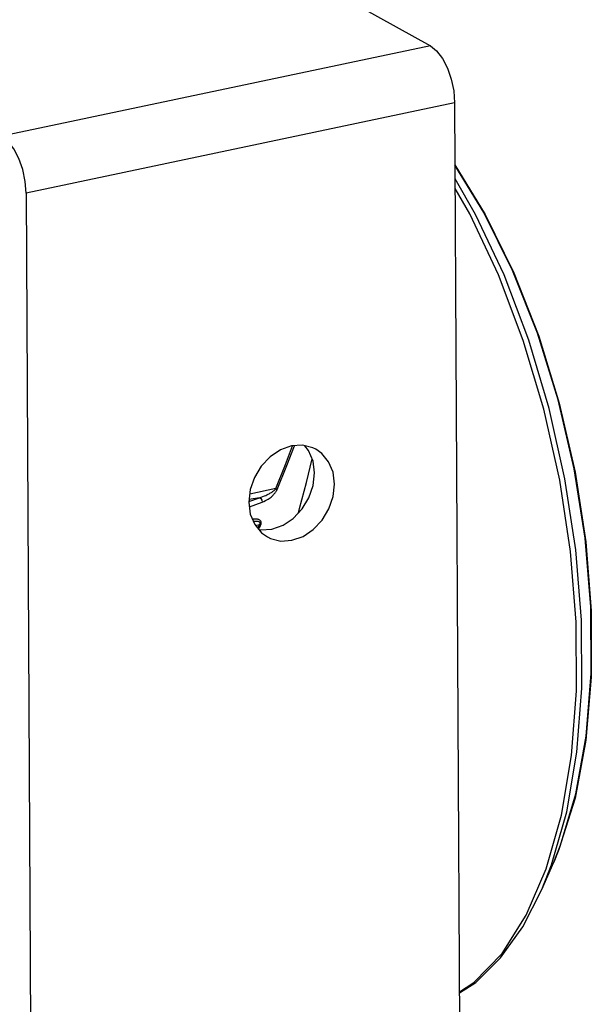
# Model space of a CAD drawing. Header units: millimetres. Extents: x 26456 to 27930, y -18123 to -17119.
# Tile 63 of 96: x 27358 to 27432, y -17793 to -17666. Entities that reach past the tile are written whole.
import ezdxf

# ---------------------------------------------------------------- set-up
doc = ezdxf.new("R2010")
doc.units = ezdxf.units.MM
doc.layers.add('LJ-Y31201-03SOLIDLINE', color=7, linetype='Continuous')
doc.layers.add('LJ-Y31201-27SOLIDLINE', color=7, linetype='Continuous')

msp = doc.modelspace()

# ---------------------------------------------------------------- linework, layer by layer
at = {"layer": 'LJ-Y31201-03SOLIDLINE', "color": 7}
for p, q in [((27392.65, -17723.55), (27393.55, -17721.12)), ((27392.82, -17723.68), (27393.8, -17721.1)), ((27391.39, -17726.66), (27392.65, -17723.55)), ((27391.55, -17726.77), (27392.82, -17723.68)), ((27391.39, -17726.66), (27388, -17727.38)), ((27387.9, -17728.33), (27389.26, -17727.83)), ((27389.26, -17727.83), (27387.92, -17728.08)), ((27387.96, -17729.02), (27389.64, -17728.4)), ((27389.26, -17731.35), (27388.77, -17731.46)), ((27389.04, -17731.79), (27389.26, -17731.35)), ((27389.15, -17731.92), (27389.4, -17731.46)), ((27425.9, -17778.61), (27427.45, -17775.04)), ((27425.9, -17778.61), (27427.15, -17775.42)), ((27427.45, -17775.04), (27427.45, -17775.04)), ((27425.9, -17778.61), (27425.9, -17778.61))]:
    msp.add_line(p, q, dxfattribs=at)
for points in [[(27414.62, -17684.71), (27418.56, -17691.13), (27422.27, -17698.7), (27425.5, -17706.9), (27428.16, -17715.57), (27430.21, -17724.51), (27431.61, -17733.55), (27432.31, -17742.47), (27432.31, -17751.1), (27431.6, -17759.25), (27430.2, -17766.75), (27428.11, -17773.43), (27427.45, -17775.04)], [(27427.45, -17775.04), (27428.32, -17772.87), (27430.32, -17766.22), (27431.65, -17758.75), (27432.31, -17750.61), (27432.26, -17741.99), (27431.52, -17733.08), (27430.09, -17724.07), (27428.01, -17715.15), (27425.33, -17706.52), (27422.1, -17698.37), (27418.39, -17690.88), (27414.62, -17684.75)], [(27427.15, -17775.42), (27429.12, -17768.52), (27430.43, -17760.82), (27431.07, -17752.49), (27431.02, -17743.69), (27430.29, -17734.6), (27428.88, -17725.39), (27426.84, -17716.27), (27424.19, -17707.4), (27420.99, -17698.97), (27417.31, -17691.14), (27414.63, -17686.52)], [(27423.88, -17781.93), (27426.47, -17775.92), (27428.44, -17768.97), (27429.76, -17761.23), (27430.41, -17752.84), (27430.36, -17743.98), (27429.62, -17734.82), (27428.21, -17725.56), (27426.15, -17716.37), (27423.48, -17707.44), (27420.26, -17698.95), (27416.56, -17691.07), (27414.64, -17687.76)], [(27394.33, -17729.8), (27394.47, -17729.24), (27395.35, -17725.84), (27396.1, -17722.81)], [(27389.26, -17727.83), (27389.49, -17727.75), (27389.71, -17727.68), (27389.91, -17727.6), (27390.09, -17727.53), (27390.24, -17727.46), (27390.38, -17727.39), (27390.51, -17727.33), (27390.62, -17727.26), (27390.72, -17727.21), (27390.82, -17727.15), (27390.9, -17727.1), (27390.97, -17727.04), (27391.04, -17726.99), (27391.11, -17726.94), (27391.16, -17726.9), (27391.21, -17726.85), (27391.26, -17726.81), (27391.3, -17726.77), (27391.33, -17726.73), (27391.36, -17726.69), (27391.39, -17726.66)], [(27389.64, -17728.4), (27389.85, -17728.31), (27390.05, -17728.21), (27390.23, -17728.12), (27390.39, -17728.02), (27390.53, -17727.93), (27390.66, -17727.83), (27390.77, -17727.75), (27390.87, -17727.66), (27390.96, -17727.58), (27391.04, -17727.5), (27391.11, -17727.42), (27391.18, -17727.35), (27391.24, -17727.27), (27391.3, -17727.2), (27391.35, -17727.13), (27391.39, -17727.07), (27391.43, -17727), (27391.47, -17726.94), (27391.5, -17726.89), (27391.53, -17726.83), (27391.55, -17726.77)], [(27391.39, -17726.66), (27391.45, -17726.7), (27391.51, -17726.74), (27391.55, -17726.77)], [(27389.26, -17727.83), (27389.45, -17727.94), (27389.59, -17728.15), (27389.64, -17728.4)], [(27389.4, -17731.46), (27389.42, -17731.41), (27389.44, -17731.36), (27389.45, -17731.32), (27389.47, -17731.27), (27389.48, -17731.22), (27389.49, -17731.17), (27389.49, -17731.11), (27389.49, -17731.06), (27389.48, -17731), (27389.47, -17730.94), (27389.44, -17730.88), (27389.41, -17730.83), (27389.36, -17730.78), (27389.31, -17730.74), (27389.25, -17730.7), (27389.18, -17730.67), (27389.11, -17730.65), (27389.02, -17730.63), (27388.93, -17730.61), (27388.84, -17730.61), (27388.73, -17730.6), (27388.61, -17730.61), (27388.48, -17730.62), (27388.37, -17730.63)], [(27389.26, -17731.35), (27389.29, -17731.32), (27389.31, -17731.29), (27389.33, -17731.27), (27389.34, -17731.24), (27389.36, -17731.21), (27389.37, -17731.18), (27389.37, -17731.14), (27389.37, -17731.11), (27389.36, -17731.08), (27389.34, -17731.04), (27389.32, -17731.01), (27389.28, -17730.99), (27389.23, -17730.96), (27389.17, -17730.94), (27389.1, -17730.93), (27389.03, -17730.92), (27388.95, -17730.91), (27388.86, -17730.91), (27388.76, -17730.92), (27388.65, -17730.92), (27388.54, -17730.93), (27388.49, -17730.94)], [(27389.26, -17731.35), (27389.32, -17731.39), (27389.36, -17731.42), (27389.4, -17731.46)], [(27415.2, -17791.99), (27417.32, -17790.63), (27420.55, -17787.47), (27423.44, -17783.44), (27425.9, -17778.61)], [(27415.2, -17791.86), (27417.09, -17790.67), (27420.73, -17786.88), (27423.88, -17781.93)]]:
    msp.add_lwpolyline(points, dxfattribs=at)
at = {"layer": 'LJ-Y31201-27SOLIDLINE', "color": 7}
for p, q in [((27310.91, -17613.38), (27411.44, -17669.28)), ((27411.44, -17669.28), (27355.85, -17680.99)), ((27414.58, -17676.65), (27358.99, -17688.36)), ((27414.58, -17676.65), (27415.53, -17853.46)), ((27358.99, -17688.36), (27359.94, -17865.17))]:
    msp.add_line(p, q, dxfattribs=at)
for points in [[(27411.44, -17669.28), (27412.25, -17669.92), (27413, -17670.9), (27413.65, -17672.16), (27414.15, -17673.6), (27414.47, -17675.13), (27414.58, -17676.65)], [(27358.99, -17688.36), (27358.87, -17686.84), (27358.56, -17685.31), (27358.06, -17683.86), (27357.41, -17682.61), (27356.65, -17681.63), (27355.85, -17680.99)], [(27393.41, -17721.13), (27391.98, -17721.64), (27390.64, -17722.53), (27389.49, -17723.74), (27388.62, -17725.2), (27388.07, -17726.79), (27387.89, -17728.41), (27388.08, -17729.95), (27388.65, -17731.31), (27389.54, -17732.39), (27390.29, -17732.92)], [(27390.89, -17731.91), (27392.33, -17731.4), (27393.66, -17730.51), (27394.81, -17729.29), (27395.69, -17727.84), (27396.23, -17726.25), (27396.41, -17724.63), (27396.22, -17723.08), (27395.65, -17721.73), (27395.14, -17721.1)], [(27396.6, -17721.56), (27396.2, -17721.36), (27394.85, -17721.03), (27393.41, -17721.13)], [(27393.48, -17733.35), (27394.92, -17732.84), (27396.25, -17731.95), (27397.4, -17730.73), (27398.28, -17729.28), (27398.82, -17727.69), (27399, -17726.07), (27398.81, -17724.53), (27398.24, -17723.17), (27397.35, -17722.09), (27396.6, -17721.56)], [(27389.17, -17731.94), (27389.45, -17732.01), (27390.89, -17731.91)], [(27390.29, -17732.92), (27390.69, -17733.12), (27392.04, -17733.45), (27393.48, -17733.35)]]:
    msp.add_lwpolyline(points, dxfattribs=at)

doc.saveas('drawing.dxf')
